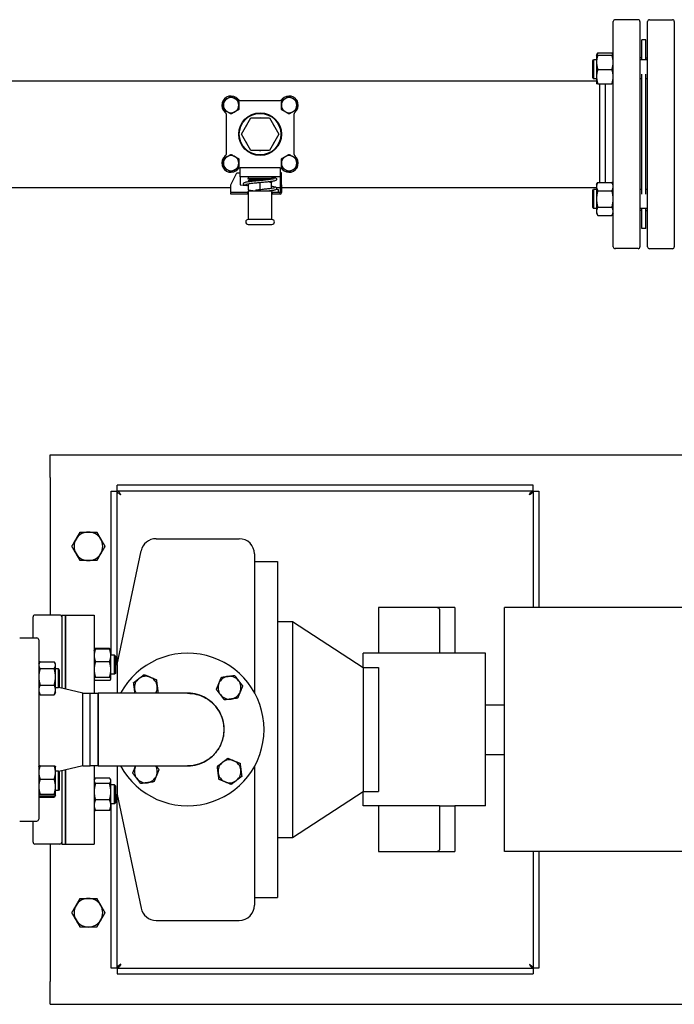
# Paper-space layout 'SHEET_2' of a CAD drawing. Header units: inches. Extents: x 2 to 369, y 6 to 267.
# Tile 32 of 64: x 97 to 119, y 82 to 114. Entities that reach past the tile are written whole.
import ezdxf

# ---------------------------------------------------------------- set-up
doc = ezdxf.new("R2010")
doc.units = ezdxf.units.IN
doc.header["$LTSCALE"] = 8
doc.header["$MEASUREMENT"] = 0
doc.layers.get('0').update_dxf_attribs({"lineweight": 25})

psp = doc.layouts.new('SHEET_2')

# ---------------------------------------------------------------- linework, layer by layer
for p, q in [((116.814, 106.94), (116.814, 114.315)), ((117.627, 114.378), (116.877, 114.378)), ((117.689, 114.315), (117.689, 106.94)), ((117.939, 106.94), (117.939, 114.315)), ((118.002, 114.378), (118.752, 114.378)), ((118.814, 114.315), (118.814, 106.94)), ((117.752, 113.061), (117.752, 113.723)), ((117.877, 113.723), (117.752, 113.723)), ((117.877, 113.061), (117.877, 113.723)), ((116.268, 113.218), (116.309, 113.29)), ((116.268, 113.218), (116.268, 112.983)), ((116.309, 113.29), (116.773, 113.29)), ((116.309, 113.218), (116.773, 113.218)), ((116.814, 113.218), (116.773, 113.29)), ((116.143, 113.03), (116.174, 113.061)), ((116.143, 112.468), (116.143, 113.03)), ((116.174, 113.061), (116.174, 112.436)), ((116.268, 113.061), (116.174, 113.061)), ((116.268, 112.983), (116.268, 112.515)), ((117.752, 113.128), (117.689, 113.128)), ((117.939, 113.061), (117.689, 113.061)), ((117.877, 113.128), (117.939, 113.128)), ((116.309, 112.749), (116.773, 112.749)), ((117.752, 108.663), (117.752, 112.592)), ((117.877, 108.663), (117.877, 112.592)), ((97.011, 112.378), (116.268, 112.378)), ((116.143, 112.468), (116.174, 112.436)), ((116.268, 112.436), (116.174, 112.436)), ((116.268, 112.515), (116.268, 112.28)), ((116.309, 112.28), (116.773, 112.28)), ((116.377, 109.048), (116.377, 112.28)), ((116.564, 109.048), (116.564, 112.28)), ((117.752, 112.436), (117.689, 112.436)), ((117.939, 112.436), (117.877, 112.436)), ((104.514, 111.79), (104.542, 111.762)), ((104.637, 111.728), (105.867, 111.728)), ((105.962, 111.762), (105.99, 111.79)), ((104.118, 111.338), (104.09, 111.365)), ((106.414, 111.365), (106.386, 111.338)), ((104.152, 110.013), (104.152, 111.242)), ((104.64, 110.628), (104.946, 111.158)), ((104.946, 111.158), (105.558, 111.158)), ((105.558, 111.158), (105.864, 110.628)), ((106.352, 111.242), (106.352, 110.013)), ((104.946, 110.098), (104.64, 110.628)), ((105.864, 110.628), (105.558, 110.098)), ((105.558, 110.098), (104.946, 110.098)), ((104.295, 108.965), (104.495, 109.365)), ((104.495, 109.365), (104.595, 109.365)), ((104.595, 109.228), (104.595, 109.521)), ((105.867, 109.528), (104.637, 109.528)), ((105.909, 109.521), (105.909, 109.365)), ((105.909, 109.365), (105.909, 108.965)), ((105.959, 109.365), (105.909, 109.365)), ((105.959, 108.965), (105.959, 109.365)), ((105.909, 109.228), (104.595, 109.228)), ((104.595, 109.228), (104.595, 108.965)), ((104.862, 109.228), (104.862, 109.178)), ((105.642, 109.178), (104.862, 109.178)), ((104.862, 109.158), (104.862, 109.178)), ((105.642, 109.178), (104.862, 109.178)), ((105.622, 109.158), (104.862, 109.158)), ((104.972, 109.128), (104.862, 109.158)), ((104.972, 109.128), (104.862, 109.098)), ((104.862, 109.098), (105.048, 109.098)), ((104.862, 109.098), (104.862, 109.078)), ((104.862, 109.078), (104.879, 109.078)), ((104.877, 109.078), (104.877, 109.078)), ((104.972, 109.128), (105.356, 109.128)), ((105.356, 109.128), (104.972, 109.128)), ((105.252, 108.818), (105.252, 109.038)), ((105.625, 109.078), (105.642, 109.078)), ((105.627, 109.078), (105.627, 109.078)), ((105.627, 108.858), (105.627, 109.05)), ((105.642, 109.228), (105.642, 109.178)), ((105.642, 109.161), (105.642, 109.178)), ((105.642, 109.08), (105.642, 109.078)), ((116.268, 108.975), (116.309, 109.048)), ((116.309, 109.048), (116.773, 109.048)), ((116.814, 108.975), (116.773, 109.048)), ((85.512, 108.878), (104.295, 108.878)), ((104.295, 108.735), (104.295, 108.965)), ((104.295, 108.735), (104.295, 108.715)), ((104.295, 108.665), (104.295, 108.715)), ((104.852, 108.715), (104.295, 108.715)), ((104.595, 108.965), (104.795, 108.942)), ((104.852, 108.715), (104.862, 108.715)), ((104.852, 108.665), (104.852, 108.715)), ((104.862, 108.73), (104.862, 108.745)), ((104.862, 108.73), (104.862, 107.833)), ((104.877, 108.792), (104.877, 108.997)), ((104.877, 108.765), (104.882, 108.765)), ((104.877, 108.765), (104.877, 108.765)), ((105.622, 108.765), (104.882, 108.765)), ((105.622, 108.765), (105.627, 108.765)), ((105.627, 108.765), (105.627, 108.765)), ((105.642, 108.745), (105.642, 108.73)), ((105.642, 107.833), (105.642, 108.73)), ((105.642, 108.715), (105.652, 108.715)), ((105.959, 108.715), (105.652, 108.715)), ((105.652, 108.715), (105.652, 108.665)), ((105.784, 108.878), (105.909, 108.878)), ((105.785, 108.829), (105.859, 108.82)), ((105.859, 108.735), (105.859, 108.82)), ((105.859, 108.715), (105.859, 108.735)), ((105.909, 108.965), (105.959, 108.965)), ((105.909, 108.965), (105.909, 108.735)), ((105.959, 108.965), (105.959, 108.715)), ((105.959, 108.878), (116.268, 108.878)), ((116.143, 108.788), (116.174, 108.819)), ((116.143, 108.225), (116.143, 108.788)), ((116.174, 108.819), (116.174, 108.194)), ((116.268, 108.819), (116.174, 108.819)), ((116.268, 108.975), (116.268, 108.912)), ((116.268, 108.912), (116.268, 108.506)), ((116.309, 108.777), (116.773, 108.777)), ((117.752, 108.819), (117.689, 108.819)), ((117.939, 108.819), (117.877, 108.819)), ((104.852, 108.665), (104.295, 108.665)), ((104.862, 108.665), (104.852, 108.665)), ((105.652, 108.665), (105.642, 108.665)), ((105.909, 108.665), (105.652, 108.665)), ((116.268, 108.506), (116.268, 108.1)), ((116.143, 108.225), (116.174, 108.194)), ((116.268, 108.194), (116.174, 108.194)), ((116.268, 108.1), (116.268, 108.038)), ((116.268, 108.038), (116.309, 107.965)), ((116.309, 108.236), (116.773, 108.236)), ((116.814, 108.038), (116.773, 107.965)), ((117.939, 108.194), (117.689, 108.194)), ((117.752, 108.128), (117.689, 108.128)), ((117.752, 107.533), (117.752, 108.194)), ((117.877, 107.533), (117.877, 108.194)), ((117.877, 108.128), (117.939, 108.128)), ((105.642, 107.833), (104.862, 107.833)), ((116.309, 107.965), (116.773, 107.965)), ((104.862, 107.673), (105.642, 107.673)), ((117.877, 107.533), (117.752, 107.533)), ((117.627, 106.878), (116.877, 106.878)), ((118.002, 106.878), (118.752, 106.878)), ((98.382, 99.378), (98.382, 100.128)), ((98.382, 100.128), (131.194, 100.128)), ((98.382, 99.378), (98.382, 94.878)), ((114.194, 99.128), (100.57, 99.128)), ((100.57, 98.94), (100.57, 99.128)), ((114.194, 98.94), (114.194, 99.128)), ((100.382, 98.939), (100.569, 98.939)), ((100.382, 93.561), (100.382, 98.939)), ((100.569, 93.253), (100.569, 98.939)), ((114.194, 98.94), (100.57, 98.94)), ((114.194, 98.939), (114.382, 98.939)), ((114.194, 98.939), (114.194, 95.128)), ((114.382, 98.939), (114.382, 95.128)), ((101.847, 97.378), (104.569, 97.378)), ((100.569, 93.253), (101.358, 96.981)), ((105.069, 96.878), (105.069, 92.338)), ((105.069, 96.628), (105.819, 96.628)), ((105.819, 96.628), (105.819, 85.628)), ((97.819, 94.128), (97.819, 94.815)), ((98.694, 94.878), (97.882, 94.878)), ((98.757, 94.878), (98.757, 92.481)), ((98.757, 94.878), (98.882, 94.878)), ((98.882, 92.451), (98.882, 94.878)), ((98.882, 94.878), (99.819, 94.878)), ((98.882, 94.878), (98.882, 92.451)), ((99.819, 94.878), (99.819, 92.316)), ((110.882, 95.128), (109.132, 95.128)), ((109.132, 95.128), (109.132, 93.628)), ((111.632, 95.128), (110.882, 95.128)), ((111.132, 95.068), (111.132, 93.628)), ((111.632, 95.128), (111.632, 93.628)), ((113.257, 87.128), (113.257, 95.128)), ((123.257, 95.128), (113.257, 95.128)), ((105.819, 94.663), (106.319, 94.663)), ((106.319, 94.663), (106.319, 87.592)), ((106.319, 94.663), (108.632, 93.161)), ((97.382, 94.128), (97.944, 94.128)), ((98.007, 94.065), (98.007, 88.19)), ((99.819, 93.718), (99.824, 93.725)), ((99.824, 93.725), (99.836, 93.747)), ((100.324, 93.781), (99.861, 93.781)), ((100.324, 93.759), (99.861, 93.759)), ((100.362, 93.725), (100.35, 93.747)), ((100.366, 93.718), (100.362, 93.725)), ((100.366, 93.552), (100.366, 93.718)), ((100.491, 93.561), (100.366, 93.561)), ((100.366, 93.091), (100.366, 93.552)), ((100.491, 92.936), (100.491, 93.561)), ((100.523, 93.53), (100.491, 93.561)), ((100.523, 93.53), (100.523, 92.968)), ((108.632, 93.161), (108.632, 93.628)), ((111.132, 93.628), (108.632, 93.628)), ((111.632, 93.628), (111.132, 93.628)), ((112.632, 93.628), (111.632, 93.628)), ((112.632, 88.628), (112.632, 93.628)), ((98.007, 93.276), (98.033, 93.321)), ((98.049, 93.346), (98.512, 93.346)), ((98.554, 93.276), (98.528, 93.321)), ((98.554, 93.234), (98.554, 93.276)), ((98.554, 92.854), (98.554, 93.234)), ((100.324, 93.346), (99.861, 93.346)), ((100.523, 93.253), (100.569, 93.253)), ((100.569, 93.253), (100.569, 92.315)), ((98.049, 93.123), (98.512, 93.123)), ((98.648, 93.119), (98.554, 93.119)), ((98.648, 92.494), (98.648, 93.119)), ((98.679, 93.088), (98.648, 93.119)), ((98.679, 93.088), (98.679, 92.526)), ((100.366, 92.788), (100.366, 93.091)), ((100.491, 92.936), (100.366, 92.936)), ((100.523, 92.968), (100.491, 92.936)), ((108.632, 93.161), (108.632, 89.095)), ((108.632, 93.161), (109.132, 93.161)), ((109.132, 93.161), (109.132, 89.095)), ((98.049, 92.585), (98.512, 92.585)), ((98.554, 92.427), (98.554, 92.854)), ((99.819, 92.78), (99.824, 92.772)), ((100.324, 92.836), (99.861, 92.836)), ((100.324, 92.739), (99.861, 92.739)), ((100.366, 92.78), (100.362, 92.772)), ((100.366, 92.78), (100.366, 92.788)), ((98.007, 92.338), (98.033, 92.293)), ((98.049, 92.268), (98.512, 92.268)), ((98.554, 92.338), (98.528, 92.293)), ((98.648, 92.494), (98.554, 92.494)), ((98.554, 92.338), (98.554, 92.427)), ((98.679, 92.526), (98.648, 92.494)), ((99.444, 92.318), (98.658, 92.504)), ((99.444, 89.938), (99.444, 92.318)), ((99.444, 92.318), (99.686, 92.318)), ((99.686, 89.938), (99.686, 92.318)), ((99.686, 89.938), (99.686, 92.318)), ((99.686, 92.318), (99.952, 92.315)), ((102.881, 92.315), (99.952, 92.315)), ((112.632, 91.94), (113.257, 91.94)), ((112.632, 90.315), (113.257, 90.315)), ((98.007, 89.917), (98.008, 89.919)), ((98.049, 89.942), (98.512, 89.942)), ((98.554, 89.917), (98.552, 89.919)), ((98.554, 89.722), (98.554, 89.917)), ((98.648, 89.761), (98.554, 89.761)), ((98.554, 89.256), (98.554, 89.722)), ((98.648, 89.136), (98.648, 89.761)), ((98.679, 89.729), (98.648, 89.761)), ((99.444, 89.938), (98.658, 89.751)), ((98.679, 89.729), (98.679, 89.167)), ((98.757, 89.774), (98.757, 87.378)), ((98.882, 87.378), (98.882, 89.804)), ((98.882, 89.804), (98.882, 87.378)), ((99.444, 89.938), (99.686, 89.938)), ((99.952, 89.94), (99.686, 89.938)), ((99.819, 89.939), (99.819, 87.378)), ((99.952, 89.94), (102.881, 89.94)), ((100.569, 89.94), (100.569, 89.003)), ((105.069, 89.917), (105.069, 85.378)), ((98.049, 89.502), (98.512, 89.502)), ((99.819, 89.475), (99.836, 89.504)), ((100.324, 89.539), (99.861, 89.539)), ((100.324, 89.357), (99.861, 89.357)), ((100.366, 89.475), (100.35, 89.504)), ((100.366, 89.448), (100.366, 89.475)), ((100.366, 89.091), (100.366, 89.448)), ((98.554, 88.982), (98.554, 89.256)), ((98.648, 89.136), (98.554, 89.136)), ((98.679, 89.167), (98.648, 89.136)), ((100.491, 89.319), (100.366, 89.319)), ((100.366, 88.649), (100.366, 89.091)), ((100.491, 88.694), (100.491, 89.319)), ((100.523, 89.288), (100.491, 89.319)), ((100.523, 89.288), (100.523, 88.725)), ((106.319, 87.592), (108.632, 89.095)), ((108.632, 89.095), (109.132, 89.095)), ((108.632, 88.628), (108.632, 89.095)), ((98.007, 88.979), (98.008, 88.977)), ((98.008, 88.977), (98.033, 88.934)), ((98.049, 89.009), (98.512, 89.009)), ((98.049, 88.955), (98.512, 88.955)), ((98.049, 88.91), (98.512, 88.91)), ((98.552, 88.977), (98.528, 88.934)), ((98.554, 88.979), (98.552, 88.977)), ((98.554, 88.979), (98.554, 88.982)), ((100.324, 88.824), (99.861, 88.824)), ((100.491, 88.694), (100.366, 88.694)), ((100.382, 83.316), (100.382, 88.694)), ((100.523, 88.725), (100.491, 88.694)), ((100.523, 89.003), (100.569, 89.003)), ((100.569, 89.003), (101.358, 85.274)), ((100.569, 83.316), (100.569, 89.003)), ((99.819, 88.538), (99.836, 88.509)), ((100.324, 88.474), (99.861, 88.474)), ((100.366, 88.538), (100.35, 88.509)), ((100.366, 88.538), (100.366, 88.649)), ((111.132, 88.628), (108.632, 88.628)), ((109.132, 88.628), (109.132, 87.128)), ((111.132, 88.628), (111.132, 87.187)), ((111.132, 88.628), (111.632, 88.628)), ((111.632, 88.628), (111.632, 87.128)), ((112.632, 88.628), (111.632, 88.628)), ((97.382, 88.128), (97.944, 88.128)), ((97.819, 87.44), (97.819, 88.128)), ((105.819, 87.592), (106.319, 87.592)), ((98.694, 87.378), (97.882, 87.378)), ((98.382, 87.378), (98.382, 82.878)), ((98.757, 87.378), (98.882, 87.378)), ((98.882, 87.378), (99.819, 87.378)), ((109.132, 87.128), (110.882, 87.128)), ((110.882, 87.128), (111.632, 87.128)), ((123.257, 87.128), (113.257, 87.128)), ((114.194, 87.128), (114.194, 83.316)), ((114.382, 87.128), (114.382, 83.316)), ((105.069, 85.628), (105.819, 85.628)), ((101.847, 84.878), (104.569, 84.878)), ((100.569, 83.316), (100.382, 83.316)), ((100.57, 83.315), (100.57, 83.128)), ((100.57, 83.315), (114.194, 83.315)), ((114.382, 83.316), (114.194, 83.316)), ((114.194, 83.315), (114.194, 83.128)), ((100.57, 83.128), (114.194, 83.128)), ((98.382, 82.128), (98.382, 82.878)), ((98.382, 82.128), (146.382, 82.128))]:
    psp.add_line(p, q)
for radius in [0.7, 0.68]:
    psp.add_circle((105.252, 110.628), radius)
for centre, radius, start, end in [((116.877, 114.315), 0.0625, 90, 180), ((117.627, 114.315), 0.0625, 0, 90), ((118.002, 114.315), 0.0625, 90, 180), ((118.752, 114.315), 0.0625, 0, 90), ((104.302, 111.578), 0.3, 41.8103, 228.1897), ((104.302, 111.578), 0.25, 0, 180), ((104.637, 111.878), 0.15, 221.8103, 270), ((105.867, 111.878), 0.15, 270, 318.1897), ((106.202, 111.578), 0.25, 0, 180), ((106.202, 111.578), 0.3, 311.8103, 138.1897), ((104.302, 111.578), 0.25, 180, 0), ((104.002, 111.242), 0.15, 0, 48.1897), ((106.202, 111.578), 0.25, 180, 0), ((106.502, 111.242), 0.15, 131.8103, 180), ((105.252, 110.628), 0.53, 87.7281, 92.2719), ((105.252, 110.628), 0.53, 147.7281, 152.2719), ((105.252, 110.628), 0.53, 27.7281, 32.2719), ((105.252, 110.628), 0.53, 207.7281, 212.2719), ((105.252, 110.628), 0.53, 327.7281, 332.2719), ((104.002, 110.013), 0.15, 311.8103, 0), ((105.252, 110.628), 0.53, 267.7281, 272.2719), ((106.502, 110.013), 0.15, 180, 228.1897), ((104.302, 109.678), 0.3, 131.8103, 318.1897), ((104.302, 109.678), 0.25, 0, 180), ((104.302, 109.678), 0.25, 180, 0), ((106.202, 109.678), 0.25, 0, 180), ((106.202, 109.678), 0.25, 180, 0), ((106.202, 109.678), 0.3, 221.8103, 48.1897), ((104.637, 109.378), 0.15, 90, 138.1897), ((105.867, 109.378), 0.15, 41.8103, 90), ((104.882, 108.745), 0.02, 90, 180), ((105.622, 108.745), 0.02, 0, 90), ((105.889, 108.735), 0.02, 270, 0), ((105.909, 108.715), 0.05, 270, 0), ((104.862, 107.753), 0.08, 90, 270), ((105.642, 107.753), 0.08, 0, 90), ((105.642, 107.753), 0.08, 270, 0), ((116.877, 106.94), 0.0625, 180, 270), ((117.627, 106.94), 0.0625, 270, 0), ((118.002, 106.94), 0.0625, 180, 270), ((118.752, 106.94), 0.0625, 270, 0), ((99.632, 97.128), 0.469, 90, 150), ((99.632, 97.128), 0.469, 30, 90), ((99.632, 97.128), 0.469, 150, 210), ((99.632, 97.128), 0.469, 330, 30), ((101.847, 96.878), 0.5, 90, 168.0571), ((104.569, 96.878), 0.5, 0, 90), ((99.632, 97.128), 0.469, 210, 270), ((99.632, 97.128), 0.469, 270, 330), ((97.882, 94.815), 0.0625, 90, 180), ((98.694, 94.815), 0.0625, 0, 90), ((97.944, 94.065), 0.0625, 0, 90), ((102.882, 91.128), 2.5, 208.3594, 151.6406), ((101.512, 92.498), 0.375, 127.5135, 187.5135), ((101.512, 92.498), 0.375, 67.5135, 127.5135), ((101.512, 92.498), 0.375, 7.5135, 67.5135), ((104.252, 92.498), 0.375, 157.5135, 217.5135), ((104.252, 92.498), 0.375, 97.5135, 157.5135), ((104.252, 92.498), 0.375, 37.5135, 97.5135), ((104.252, 92.498), 0.375, 337.5135, 37.5135), ((101.512, 92.498), 0.375, 187.5135, 209.1251), ((101.512, 92.498), 0.375, 330.8749, 7.5135), ((102.882, 91.128), 1.19, 266.1452, 93.8548), ((102.882, 91.128), 1.19, 266.2854, 93.7146), ((102.882, 91.128), 1.19, 266.2854, 93.7146), ((104.252, 92.498), 0.375, 217.5135, 277.5135), ((104.252, 92.498), 0.375, 277.5135, 337.5135), ((104.252, 89.758), 0.375, 127.5135, 187.5135), ((104.252, 89.758), 0.375, 67.5135, 127.5135), ((104.252, 89.758), 0.375, 7.5135, 67.5135), ((101.512, 89.758), 0.375, 157.5135, 217.5135), ((101.512, 89.758), 0.375, 150.8749, 157.5135), ((101.512, 89.758), 0.375, 337.5135, 29.1251), ((104.252, 89.758), 0.375, 187.5135, 247.5135), ((104.252, 89.758), 0.375, 307.5135, 7.5135), ((101.512, 89.758), 0.375, 217.5135, 277.5135), ((101.512, 89.758), 0.375, 277.5135, 337.5135), ((104.252, 89.758), 0.375, 247.5135, 307.5135), ((97.944, 88.19), 0.0625, 270, 0), ((97.882, 87.44), 0.0625, 180, 270), ((98.694, 87.44), 0.0625, 270, 0), ((99.632, 85.128), 0.469, 90, 150), ((99.632, 85.128), 0.469, 30, 90), ((99.632, 85.128), 0.469, 150, 210), ((99.632, 85.128), 0.469, 330, 30), ((101.847, 85.378), 0.5, 191.9429, 270), ((104.569, 85.378), 0.5, 270, 0), ((99.632, 85.128), 0.469, 210, 270), ((99.632, 85.128), 0.469, 270, 330)]:
    psp.add_arc(centre, radius, start, end)
for centre, major_axis, ratio, start_param, end_param in [((105.117, 108.765), (0, 0.04), 0.26892, 0.026492, 1.570796), ((110.882, 95.068), (-0.25, 0), 0.237624, 3.141593, 4.712389), ((110.882, 87.187), (0.25, 0), 0.237624, 4.712389, 6.283185)]:
    psp.add_ellipse(centre, major_axis=major_axis, ratio=ratio, start_param=start_param, end_param=end_param)
for points, weights in [([(116.268, 113.218), (116.268, 113.218), (116.309, 113.218)], [1, 1.0930923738, 1.10906450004]), ([(116.309, 113.218), (116.268, 113.092), (116.268, 112.983)], [1.10906450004, 1.0930923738, 1]), ([(116.309, 113.29), (116.287, 113.252), (116.277, 113.218)], [1.10906450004, 1.10058521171, 1.07037081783]), ([(116.805, 113.218), (116.795, 113.252), (116.773, 113.29)], [1.07037081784, 1.10058521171, 1.10906450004]), ([(116.773, 113.218), (116.814, 113.218), (116.814, 113.218)], [1.10906450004, 1.0930923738, 1]), ([(116.814, 112.983), (116.814, 113.092), (116.773, 113.218)], [1, 1.0930923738, 1.10906450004]), ([(116.268, 112.983), (116.268, 112.875), (116.309, 112.749)], [1, 1.0930923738, 1.10906450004]), ([(116.773, 112.749), (116.814, 112.875), (116.814, 112.983)], [1.10906450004, 1.0930923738, 1]), ([(116.309, 112.749), (116.268, 112.623), (116.268, 112.515)], [1.10906450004, 1.0930923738, 1]), ([(116.814, 112.515), (116.814, 112.623), (116.773, 112.749)], [1, 1.0930923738, 1.10906450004]), ([(116.309, 112.28), (116.268, 112.28), (116.268, 112.28)], [1.10906450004, 1.0930923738, 1]), ([(116.268, 112.515), (116.268, 112.406), (116.309, 112.28)], [1, 1.0930923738, 1.10906450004]), ([(116.773, 112.28), (116.814, 112.406), (116.814, 112.515)], [1.10906450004, 1.0930923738, 1]), ([(116.814, 112.28), (116.814, 112.28), (116.773, 112.28)], [1, 1.0930923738, 1.10906450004]), ([(104.052, 111.722), (104.177, 111.794), (104.302, 111.866)], [1, 1.15455095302, 1]), ([(104.052, 111.578), (104.052, 111.645), (104.052, 111.722)], [1, 1.03802697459, 1]), ([(104.302, 111.866), (104.427, 111.794), (104.552, 111.722)], [1, 1.15455095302, 1]), ([(104.552, 111.722), (104.552, 111.645), (104.552, 111.578)], [1, 1.03802697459, 1]), ([(105.952, 111.722), (106.077, 111.794), (106.202, 111.866)], [1, 1.15455095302, 1]), ([(105.952, 111.578), (105.952, 111.645), (105.952, 111.722)], [1, 1.03802697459, 1]), ([(106.202, 111.866), (106.327, 111.794), (106.452, 111.722)], [1, 1.15455095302, 1]), ([(106.452, 111.722), (106.452, 111.645), (106.452, 111.578)], [1, 1.03802697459, 1]), ([(104.052, 111.433), (104.052, 111.511), (104.052, 111.578)], [1, 1.03802697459, 1]), ([(104.302, 111.289), (104.177, 111.361), (104.052, 111.433)], [1, 1.15455095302, 1]), ([(104.552, 111.433), (104.427, 111.361), (104.302, 111.289)], [1, 1.15455095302, 1]), ([(104.552, 111.578), (104.552, 111.511), (104.552, 111.433)], [1, 1.03802697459, 1]), ([(105.952, 111.433), (105.952, 111.511), (105.952, 111.578)], [1, 1.03802697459, 1]), ([(106.202, 111.289), (106.077, 111.361), (105.952, 111.433)], [1, 1.15455095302, 1]), ([(106.452, 111.433), (106.327, 111.361), (106.202, 111.289)], [1, 1.15455095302, 1]), ([(106.452, 111.578), (106.452, 111.511), (106.452, 111.433)], [1, 1.03802697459, 1]), ([(104.052, 109.822), (104.177, 109.894), (104.302, 109.966)], [1, 1.15455095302, 1]), ([(104.052, 109.678), (104.052, 109.745), (104.052, 109.822)], [1, 1.03802697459, 1]), ([(104.052, 109.533), (104.052, 109.611), (104.052, 109.678)], [1, 1.03802697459, 1]), ([(104.302, 109.966), (104.427, 109.894), (104.552, 109.822)], [1, 1.15455095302, 1]), ([(104.552, 109.822), (104.552, 109.745), (104.552, 109.678)], [1, 1.03802697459, 1]), ([(104.552, 109.678), (104.552, 109.611), (104.552, 109.533)], [1, 1.03802697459, 1]), ([(105.952, 109.822), (106.077, 109.894), (106.202, 109.966)], [1, 1.15455095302, 1]), ([(105.952, 109.678), (105.952, 109.745), (105.952, 109.822)], [1, 1.03802697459, 1]), ([(105.952, 109.533), (105.952, 109.611), (105.952, 109.678)], [1, 1.03802697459, 1]), ([(106.202, 109.966), (106.327, 109.894), (106.452, 109.822)], [1, 1.15455095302, 1]), ([(106.452, 109.822), (106.452, 109.745), (106.452, 109.678)], [1, 1.03802697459, 1]), ([(106.452, 109.678), (106.452, 109.611), (106.452, 109.533)], [1, 1.03802697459, 1]), ([(104.302, 109.389), (104.177, 109.461), (104.052, 109.533)], [1, 1.15455095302, 1]), ([(104.552, 109.533), (104.427, 109.461), (104.302, 109.389)], [1, 1.15455095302, 1]), ([(106.202, 109.389), (106.077, 109.461), (105.952, 109.533)], [1, 1.15455095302, 1]), ([(106.452, 109.533), (106.327, 109.461), (106.202, 109.389)], [1, 1.15455095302, 1]), ([(104.877, 109.078), (104.877, 109.078), (104.877, 109.077)], [1.07735026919, 1.07735026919, 1.07660535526]), ([(105.549, 109.068), (105.586, 109.061), (105.627, 109.05)], [1.04836025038, 1.02999643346, 1]), ([(105.627, 109.05), (105.627, 109.078), (105.627, 109.078)], [1, 1.07735026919, 1.07735026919]), ([(116.309, 109.048), (116.268, 108.975), (116.268, 108.912)], [1.10906450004, 1.0930923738, 1]), ([(116.814, 108.912), (116.814, 108.975), (116.773, 109.048)], [1, 1.0930923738, 1.10906450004]), ([(105.107, 108.766), (105, 108.759), (104.877, 108.792)], [1.07281316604, 1.09608382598, 1]), ([(104.877, 108.792), (104.877, 108.765), (104.877, 108.765)], [1, 1.07735026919, 1.07735026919]), ([(105.627, 108.765), (105.627, 108.765), (105.627, 108.778)], [1.07735026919, 1.07735026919, 1.0380667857]), ([(116.268, 108.912), (116.268, 108.849), (116.309, 108.777)], [1, 1.0930923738, 1.10906450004]), ([(116.309, 108.777), (116.268, 108.632), (116.268, 108.506)], [1.10906450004, 1.0930923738, 1]), ([(116.773, 108.777), (116.814, 108.849), (116.814, 108.912)], [1.10906450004, 1.0930923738, 1]), ([(116.814, 108.506), (116.814, 108.632), (116.773, 108.777)], [1, 1.0930923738, 1.10906450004]), ([(116.268, 108.506), (116.268, 108.381), (116.309, 108.236)], [1, 1.0930923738, 1.10906450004]), ([(116.773, 108.236), (116.814, 108.381), (116.814, 108.506)], [1.10906450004, 1.0930923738, 1]), ([(116.309, 108.236), (116.268, 108.163), (116.268, 108.1)], [1.10906450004, 1.0930923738, 1]), ([(116.268, 108.1), (116.268, 108.038), (116.309, 107.965)], [1, 1.0930923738, 1.10906450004]), ([(116.814, 108.1), (116.814, 108.163), (116.773, 108.236)], [1, 1.0930923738, 1.10906450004]), ([(116.773, 107.965), (116.814, 108.038), (116.814, 108.1)], [1.10906450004, 1.0930923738, 1]), ([(99.226, 97.362), (99.289, 97.471), (99.361, 97.597)], [1, 1.0379548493, 1]), ([(99.361, 97.597), (99.506, 97.597), (99.632, 97.597)], [1, 1.0379548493, 1]), ([(99.632, 97.597), (99.758, 97.597), (99.903, 97.597)], [1, 1.0379548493, 1]), ([(99.903, 97.597), (99.975, 97.471), (100.038, 97.362)], [1, 1.0379548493, 1]), ([(99.09, 97.128), (99.163, 97.253), (99.226, 97.362)], [1, 1.0379548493, 1]), ([(99.226, 96.893), (99.163, 97.002), (99.09, 97.128)], [1, 1.0379548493, 1]), ([(100.038, 97.362), (100.101, 97.253), (100.173, 97.128)], [1, 1.0379548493, 1]), ([(100.173, 97.128), (100.101, 97.002), (100.038, 96.893)], [1, 1.0379548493, 1]), ([(99.361, 96.659), (99.289, 96.784), (99.226, 96.893)], [1, 1.0379548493, 1]), ([(100.038, 96.893), (99.975, 96.784), (99.903, 96.659)], [1, 1.0379548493, 1]), ([(99.632, 96.659), (99.506, 96.659), (99.361, 96.659)], [1, 1.0379548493, 1]), ([(99.903, 96.659), (99.758, 96.659), (99.632, 96.659)], [1, 1.0379548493, 1]), ([(99.861, 93.759), (99.819, 93.648), (99.819, 93.552)], [1.10906450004, 1.0930923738, 1]), ([(99.819, 93.552), (99.819, 93.457), (99.861, 93.346)], [1, 1.0930923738, 1.10906450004]), ([(99.824, 93.725), (99.833, 93.741), (99.861, 93.759)], [1.05152153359, 1.09818473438, 1.10906450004]), ([(99.861, 93.781), (99.839, 93.756), (99.829, 93.733)], [1.10906450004, 1.10058521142, 1.07037081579]), ([(100.357, 93.733), (100.347, 93.756), (100.324, 93.781)], [1.07037081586, 1.10058521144, 1.10906450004]), ([(100.324, 93.759), (100.353, 93.741), (100.362, 93.725)], [1.10906450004, 1.09818473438, 1.0515215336]), ([(100.366, 93.552), (100.366, 93.648), (100.324, 93.759)], [1, 1.0930923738, 1.10906450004]), ([(100.324, 93.346), (100.366, 93.457), (100.366, 93.552)], [1.10906450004, 1.0930923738, 1]), ([(98.049, 93.346), (98.007, 93.286), (98.007, 93.234)], [1.10906450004, 1.0930923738, 1]), ([(98.007, 93.234), (98.007, 93.183), (98.049, 93.123)], [1, 1.0930923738, 1.10906450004]), ([(98.554, 93.234), (98.554, 93.286), (98.512, 93.346)], [1, 1.0930923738, 1.10906450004]), ([(98.512, 93.123), (98.554, 93.183), (98.554, 93.234)], [1.10906450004, 1.0930923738, 1]), ([(99.861, 93.346), (99.819, 93.21), (99.819, 93.091)], [1.10906450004, 1.0930923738, 1]), ([(100.366, 93.091), (100.366, 93.21), (100.324, 93.346)], [1, 1.0930923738, 1.10906450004]), ([(98.049, 93.123), (98.007, 92.979), (98.007, 92.854)], [1.10906450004, 1.0930923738, 1]), ([(98.554, 92.854), (98.554, 92.979), (98.512, 93.123)], [1, 1.0930923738, 1.10906450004]), ([(99.819, 93.091), (99.819, 92.973), (99.861, 92.836)], [1, 1.0930923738, 1.10906450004]), ([(100.324, 92.836), (100.366, 92.973), (100.366, 93.091)], [1.10906450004, 1.0930923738, 1]), ([(101.284, 92.795), (101.363, 92.856), (101.455, 92.927)], [1, 1.0379548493, 1]), ([(101.455, 92.927), (101.563, 92.883), (101.655, 92.844)], [1, 1.0379548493, 1]), ([(104.203, 92.869), (104.303, 92.883), (104.418, 92.898)], [1, 1.0379548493, 1]), ([(104.418, 92.898), (104.488, 92.806), (104.549, 92.726)], [1, 1.0379548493, 1]), ([(98.007, 92.854), (98.007, 92.729), (98.049, 92.585)], [1, 1.0930923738, 1.10906450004]), ([(98.049, 92.585), (98.007, 92.5), (98.007, 92.427)], [1.10906450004, 1.0930923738, 1]), ([(98.512, 92.585), (98.554, 92.729), (98.554, 92.854)], [1.10906450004, 1.0930923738, 1]), ([(98.554, 92.427), (98.554, 92.5), (98.512, 92.585)], [1, 1.0930923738, 1.10906450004]), ([(99.861, 92.836), (99.819, 92.81), (99.819, 92.788)], [1.10906450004, 1.0930923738, 1]), ([(99.819, 92.788), (99.819, 92.765), (99.861, 92.739)], [1, 1.0930923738, 1.10906450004]), ([(100.366, 92.788), (100.366, 92.81), (100.324, 92.836)], [1, 1.0930923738, 1.10906450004]), ([(100.324, 92.739), (100.366, 92.765), (100.366, 92.788)], [1.10906450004, 1.0930923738, 1]), ([(101.112, 92.663), (101.204, 92.734), (101.284, 92.795)], [1, 1.0379548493, 1]), ([(101.14, 92.449), (101.127, 92.548), (101.112, 92.663)], [1, 1.0379548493, 1]), ([(101.655, 92.844), (101.748, 92.806), (101.855, 92.761)], [1, 1.0379548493, 1]), ([(101.855, 92.761), (101.871, 92.646), (101.884, 92.547)], [1, 1.0379548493, 1]), ([(103.823, 92.441), (103.867, 92.548), (103.905, 92.641)], [1, 1.0379548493, 1]), ([(103.905, 92.641), (103.944, 92.734), (103.988, 92.841)], [1, 1.0379548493, 1]), ([(103.988, 92.841), (104.103, 92.856), (104.203, 92.869)], [1, 1.0379548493, 1]), ([(104.549, 92.726), (104.611, 92.646), (104.681, 92.554)], [1, 1.0379548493, 1]), ([(98.007, 92.427), (98.007, 92.353), (98.049, 92.268)], [1, 1.0930923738, 1.10906450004]), ([(98.049, 92.268), (98.04, 92.281), (98.033, 92.293)], [1.10906450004, 1.10566372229, 1.09876671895]), ([(98.512, 92.268), (98.554, 92.353), (98.554, 92.427)], [1.10906450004, 1.0930923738, 1]), ([(98.528, 92.293), (98.521, 92.281), (98.512, 92.268)], [1.09876671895, 1.10566372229, 1.10906450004]), ([(101.158, 92.315), (101.149, 92.384), (101.14, 92.449)], [1.01746503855, 1.02433477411, 1]), ([(101.884, 92.547), (101.897, 92.447), (101.912, 92.332)], [1, 1.0379548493, 1]), ([(101.912, 92.332), (101.901, 92.323), (101.89, 92.315)], [1, 1.00446269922, 1.00787595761]), ([(103.955, 92.269), (103.893, 92.349), (103.823, 92.441)], [1, 1.0379548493, 1]), ([(104.086, 92.098), (104.016, 92.19), (103.955, 92.269)], [1, 1.0379548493, 1]), ([(104.598, 92.354), (104.56, 92.261), (104.516, 92.154)], [1, 1.0379548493, 1]), ([(104.681, 92.554), (104.637, 92.447), (104.598, 92.354)], [1, 1.0379548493, 1]), ([(104.301, 92.126), (104.201, 92.113), (104.086, 92.098)], [1, 1.0379548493, 1]), ([(104.516, 92.154), (104.401, 92.139), (104.301, 92.126)], [1, 1.0379548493, 1]), ([(103.852, 89.923), (103.944, 89.994), (104.024, 90.055)], [1, 1.0379548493, 1]), ([(104.024, 90.055), (104.103, 90.116), (104.195, 90.187)], [1, 1.0379548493, 1]), ([(104.195, 90.187), (104.303, 90.142), (104.395, 90.104)], [1, 1.0379548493, 1]), ([(104.395, 90.104), (104.488, 90.066), (104.595, 90.021)], [1, 1.0379548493, 1]), ([(104.595, 90.021), (104.611, 89.906), (104.624, 89.807)], [1, 1.0379548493, 1]), ([(98.049, 89.942), (98.007, 89.824), (98.007, 89.722)], [1.10906450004, 1.0930923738, 1]), ([(98.007, 89.722), (98.007, 89.62), (98.049, 89.502)], [1, 1.0930923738, 1.10906450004]), ([(98.008, 89.919), (98.014, 89.93), (98.049, 89.942)], [1.03012463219, 1.09587787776, 1.10906450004]), ([(98.512, 89.942), (98.546, 89.93), (98.552, 89.919)], [1.10906450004, 1.09587787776, 1.0301246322]), ([(98.554, 89.722), (98.554, 89.824), (98.512, 89.942)], [1, 1.0930923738, 1.10906450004]), ([(98.512, 89.502), (98.554, 89.62), (98.554, 89.722)], [1.10906450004, 1.0930923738, 1]), ([(101.083, 89.701), (101.127, 89.808), (101.165, 89.901)], [1, 1.0379548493, 1]), ([(101.214, 89.529), (101.153, 89.609), (101.083, 89.701)], [1, 1.0379548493, 1]), ([(101.165, 89.901), (101.174, 89.92), (101.182, 89.94)], [1, 1.00773408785, 1.01231621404]), ([(101.845, 89.94), (101.89, 89.881), (101.941, 89.814)], [1.01524696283, 1.02739137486, 1]), ([(101.941, 89.814), (101.897, 89.707), (101.858, 89.614)], [1, 1.0379548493, 1]), ([(103.88, 89.709), (103.867, 89.808), (103.852, 89.923)], [1, 1.0379548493, 1]), ([(103.908, 89.494), (103.893, 89.609), (103.88, 89.709)], [1, 1.0379548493, 1]), ([(104.624, 89.807), (104.637, 89.707), (104.652, 89.592)], [1, 1.0379548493, 1]), ([(98.049, 89.502), (98.007, 89.37), (98.007, 89.256)], [1.10906450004, 1.0930923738, 1]), ([(98.554, 89.256), (98.554, 89.37), (98.512, 89.502)], [1, 1.0930923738, 1.10906450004]), ([(99.861, 89.539), (99.819, 89.49), (99.819, 89.448)], [1.10906450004, 1.0930923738, 1]), ([(99.819, 89.448), (99.819, 89.406), (99.861, 89.357)], [1, 1.0930923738, 1.10906450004]), ([(99.861, 89.357), (99.819, 89.214), (99.819, 89.091)], [1.10906450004, 1.0930923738, 1]), ([(100.366, 89.448), (100.366, 89.49), (100.324, 89.539)], [1, 1.0930923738, 1.10906450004]), ([(100.324, 89.357), (100.366, 89.406), (100.366, 89.448)], [1.10906450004, 1.0930923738, 1]), ([(100.366, 89.091), (100.366, 89.214), (100.324, 89.357)], [1, 1.0930923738, 1.10906450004]), ([(101.346, 89.357), (101.276, 89.45), (101.214, 89.529)], [1, 1.0379548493, 1]), ([(101.561, 89.386), (101.461, 89.373), (101.346, 89.357)], [1, 1.0379548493, 1]), ([(101.776, 89.414), (101.661, 89.399), (101.561, 89.386)], [1, 1.0379548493, 1]), ([(101.858, 89.614), (101.82, 89.521), (101.776, 89.414)], [1, 1.0379548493, 1]), ([(104.109, 89.411), (104.016, 89.45), (103.908, 89.494)], [1, 1.0379548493, 1]), ([(104.309, 89.328), (104.201, 89.373), (104.109, 89.411)], [1, 1.0379548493, 1]), ([(104.48, 89.46), (104.401, 89.399), (104.309, 89.328)], [1, 1.0379548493, 1]), ([(104.652, 89.592), (104.56, 89.521), (104.48, 89.46)], [1, 1.0379548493, 1]), ([(98.007, 89.256), (98.007, 89.141), (98.049, 89.009)], [1, 1.0930923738, 1.10906450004]), ([(98.512, 89.009), (98.554, 89.141), (98.554, 89.256)], [1.10906450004, 1.0930923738, 1]), ([(99.819, 89.091), (99.819, 88.967), (99.861, 88.824)], [1, 1.0930923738, 1.10906450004]), ([(100.324, 88.824), (100.366, 88.967), (100.366, 89.091)], [1.10906450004, 1.0930923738, 1]), ([(98.049, 89.009), (98.007, 88.994), (98.007, 88.982)], [1.10906450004, 1.0930923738, 1]), ([(98.007, 88.982), (98.007, 88.969), (98.049, 88.955)], [1, 1.0930923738, 1.10906450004]), ([(98.026, 88.964), (98.035, 88.938), (98.049, 88.91)], [1.0896146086, 1.10369594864, 1.10906450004]), ([(98.049, 88.91), (98.04, 88.922), (98.033, 88.934)], [1.10906450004, 1.10566372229, 1.09876671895]), ([(98.554, 88.982), (98.554, 88.994), (98.512, 89.009)], [1, 1.0930923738, 1.10906450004]), ([(98.512, 88.955), (98.554, 88.969), (98.554, 88.982)], [1.10906450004, 1.0930923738, 1]), ([(98.512, 88.91), (98.526, 88.938), (98.535, 88.964)], [1.10906450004, 1.10369594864, 1.08961460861]), ([(98.528, 88.934), (98.521, 88.922), (98.512, 88.91)], [1.09876671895, 1.10566372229, 1.10906450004]), ([(99.861, 88.824), (99.819, 88.73), (99.819, 88.649)], [1.10906450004, 1.0930923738, 1]), ([(100.366, 88.649), (100.366, 88.73), (100.324, 88.824)], [1, 1.0930923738, 1.10906450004]), ([(99.819, 88.649), (99.819, 88.568), (99.861, 88.474)], [1, 1.0930923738, 1.10906450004]), ([(99.861, 88.474), (99.846, 88.492), (99.836, 88.509)], [1.10906450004, 1.10307861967, 1.08626097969]), ([(100.324, 88.474), (100.366, 88.568), (100.366, 88.649)], [1.10906450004, 1.0930923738, 1]), ([(100.35, 88.509), (100.34, 88.492), (100.324, 88.474)], [1.0862609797, 1.10307861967, 1.10906450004]), ([(99.226, 85.362), (99.289, 85.471), (99.361, 85.597)], [1, 1.0379548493, 1]), ([(99.361, 85.597), (99.506, 85.597), (99.632, 85.597)], [1, 1.0379548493, 1]), ([(99.632, 85.597), (99.758, 85.597), (99.903, 85.597)], [1, 1.0379548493, 1]), ([(99.903, 85.597), (99.975, 85.471), (100.038, 85.362)], [1, 1.0379548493, 1]), ([(99.09, 85.128), (99.163, 85.253), (99.226, 85.362)], [1, 1.0379548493, 1]), ([(100.038, 85.362), (100.101, 85.253), (100.173, 85.128)], [1, 1.0379548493, 1]), ([(99.226, 84.893), (99.163, 85.002), (99.09, 85.128)], [1, 1.0379548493, 1]), ([(99.361, 84.659), (99.289, 84.784), (99.226, 84.893)], [1, 1.0379548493, 1]), ([(100.038, 84.893), (99.975, 84.784), (99.903, 84.659)], [1, 1.0379548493, 1]), ([(100.173, 85.128), (100.101, 85.002), (100.038, 84.893)], [1, 1.0379548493, 1]), ([(99.632, 84.659), (99.506, 84.659), (99.361, 84.659)], [1, 1.0379548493, 1]), ([(99.903, 84.659), (99.758, 84.659), (99.632, 84.659)], [1, 1.0379548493, 1])]:
    psp.add_rational_spline(points, weights, degree=2)
for points, knots in [([(104.877, 108.928), (104.862, 108.93), (104.849, 108.932), (104.804, 108.939), (104.779, 108.945), (104.748, 108.955), (104.738, 108.958), (104.724, 108.972), (104.721, 108.975), (104.716, 108.983), (104.714, 108.987), (104.712, 108.998), (104.712, 109.006), (104.715, 109.019), (104.718, 109.025), (104.724, 109.034), (104.728, 109.037), (104.737, 109.044), (104.742, 109.047), (104.761, 109.055), (104.777, 109.059), (104.814, 109.067), (104.835, 109.071), (104.897, 109.08), (104.943, 109.086), (105.042, 109.097), (105.094, 109.102), (105.201, 109.113), (105.256, 109.118), (105.363, 109.128), (105.415, 109.133), (105.511, 109.144), (105.556, 109.149), (105.631, 109.159), (105.663, 109.164), (105.697, 109.171), (105.706, 109.173), (105.719, 109.177), (105.723, 109.178), (105.725, 109.179), (105.725, 109.179), (105.725, 109.179)], [5.394129, 5.394129, 5.394129, 5.394129, 5.554938, 5.554938, 5.979606, 5.979606, 6.228962, 6.228962, 6.294844, 6.294844, 6.346224, 6.346224, 6.428413, 6.428413, 6.501477, 6.501477, 6.583151, 6.583151, 6.705996, 6.705996, 7.029871, 7.029871, 7.314287, 7.314287, 7.766359, 7.766359, 8.186329, 8.186329, 8.599003, 8.599003, 9.008156, 9.008156, 9.413381, 9.413381, 9.812333, 9.812333, 10.000967, 10.000967, 10.168646, 10.168646, 10.205216, 10.205216, 10.205216, 10.205216]), ([(105.642, 109.225), (105.673, 109.221), (105.699, 109.216), (105.732, 109.208), (105.743, 109.205), (105.759, 109.198), (105.765, 109.195), (105.776, 109.188), (105.78, 109.184), (105.786, 109.175), (105.789, 109.17), (105.792, 109.158), (105.792, 109.15), (105.79, 109.137), (105.787, 109.131), (105.78, 109.122), (105.777, 109.118), (105.768, 109.111), (105.763, 109.109), (105.745, 109.101), (105.731, 109.097), (105.696, 109.089), (105.676, 109.085), (105.615, 109.076), (105.569, 109.07), (105.471, 109.059), (105.419, 109.054), (105.328, 109.045), (105.29, 109.041), (105.198, 109.032), (105.143, 109.027), (105.042, 109.017), (104.994, 109.012), (104.911, 109.002), (104.874, 108.997), (104.817, 108.987), (104.795, 108.982), (104.781, 108.977), (104.779, 108.976), (104.779, 108.976)], [0.064585, 0.064585, 0.064585, 0.064585, 0.430014, 0.430014, 0.653106, 0.653106, 0.803907, 0.803907, 0.892217, 0.892217, 0.954048, 0.954048, 1.037952, 1.037952, 1.110802, 1.110802, 1.191411, 1.191411, 1.309017, 1.309017, 1.610745, 1.610745, 1.896546, 1.896546, 2.354278, 2.354278, 2.775146, 2.775146, 3.066475, 3.066475, 3.479858, 3.479858, 3.885892, 3.885892, 4.28781, 4.28781, 4.680784, 4.680784, 4.817833, 4.817833, 4.817833, 4.817833]), ([(105.117, 108.805), (105.17, 108.81), (105.225, 108.815), (105.333, 108.825), (105.387, 108.831), (105.485, 108.841), (105.532, 108.846), (105.611, 108.856), (105.646, 108.861), (105.685, 108.868), (105.696, 108.87), (105.712, 108.874), (105.718, 108.876), (105.724, 108.879), (105.725, 108.879), (105.725, 108.879)], [0, 0, 0, 0, 0.417164, 0.417164, 0.826384, 0.826384, 1.231602, 1.231602, 1.632675, 1.632675, 1.824414, 1.824414, 2.001035, 2.001035, 2.099551, 2.099551, 2.099551, 2.099551]), ([(105.627, 108.927), (105.639, 108.926), (105.651, 108.924), (105.695, 108.917), (105.721, 108.911), (105.753, 108.901), (105.762, 108.898), (105.777, 108.887), (105.781, 108.883), (105.786, 108.875), (105.789, 108.87), (105.792, 108.858), (105.792, 108.85), (105.79, 108.837), (105.787, 108.831), (105.78, 108.822), (105.777, 108.818), (105.768, 108.812), (105.763, 108.809), (105.746, 108.801), (105.732, 108.797), (105.698, 108.789), (105.678, 108.786), (105.617, 108.776), (105.571, 108.77), (105.521, 108.765)], [8.112693, 8.112693, 8.112693, 8.112693, 8.251809, 8.251809, 8.674888, 8.674888, 8.919146, 8.919146, 8.998835, 8.998835, 9.058408, 9.058408, 9.142524, 9.142524, 9.215336, 9.215336, 9.29565, 9.29565, 9.411212, 9.411212, 9.709015, 9.709015, 9.994415, 9.994415, 10.452905, 10.452905, 10.452905, 10.452905]), ([(100.694, 98.815), (100.652, 98.842), (100.611, 98.868), (100.588, 98.895), (100.576, 98.91), (100.569, 98.925), (100.569, 98.939)], [0, 0, 0, 0, 0.644181, 0.644181, 0.644181, 1, 1, 1, 1]), ([(100.694, 98.815), (100.668, 98.857), (100.641, 98.899), (100.614, 98.921), (100.6, 98.933), (100.585, 98.94), (100.57, 98.94)], [0, 0, 0, 0, 0.644181, 0.644181, 0.644181, 1, 1, 1, 1]), ([(114.069, 98.815), (114.096, 98.857), (114.123, 98.899), (114.15, 98.921), (114.164, 98.933), (114.179, 98.94), (114.194, 98.94)], [0, 0, 0, 0, 0.644181, 0.644181, 0.644181, 1, 1, 1, 1]), ([(114.069, 98.815), (114.112, 98.842), (114.153, 98.868), (114.175, 98.895), (114.188, 98.91), (114.194, 98.925), (114.194, 98.939)], [0, 0, 0, 0, 0.644181, 0.644181, 0.644181, 1, 1, 1, 1]), ([(99.952, 89.94), (99.952, 89.94), (99.953, 89.958), (99.953, 90.042), (99.953, 90.127), (99.953, 90.344), (99.954, 90.474), (99.954, 90.769), (99.954, 90.934), (99.954, 91.281), (99.954, 91.462), (99.954, 91.784), (99.953, 91.925), (99.953, 92.152), (99.953, 92.235), (99.953, 92.303), (99.952, 92.315), (99.952, 92.315)], [-8.704761, -8.704761, -8.704761, -8.704761, -7.875496, -7.875496, -6.6975, -6.6975, -5.579306, -5.579306, -4.415028, -4.415028, -3.151371, -3.151371, -1.935573, -1.935573, -0.684377, -0.684377, 0, 0, 0, 0]), ([(99.952, 92.315), (99.952, 92.315), (99.953, 92.303), (99.953, 92.235), (99.953, 92.152), (99.953, 91.925), (99.954, 91.784), (99.954, 91.462), (99.954, 91.281), (99.954, 90.934), (99.954, 90.769), (99.954, 90.474), (99.953, 90.344), (99.953, 90.127), (99.953, 90.042), (99.953, 89.958), (99.952, 89.94), (99.952, 89.94)], [0, 0, 0, 0, 0.684377, 0.684377, 1.935573, 1.935573, 3.151371, 3.151371, 4.415028, 4.415028, 5.579306, 5.579306, 6.6975, 6.6975, 7.875496, 7.875496, 8.704761, 8.704761, 8.704761, 8.704761]), ([(102.882, 92.315), (102.98, 92.315), (103.077, 92.303), (103.346, 92.235), (103.509, 92.152), (103.778, 91.925), (103.886, 91.784), (104.035, 91.462), (104.073, 91.281), (104.065, 90.934), (104.025, 90.769), (103.886, 90.474), (103.788, 90.344), (103.542, 90.127), (103.392, 90.042), (103.118, 89.958), (103, 89.94), (102.881, 89.94)], [-17.41445, -17.41445, -17.41445, -17.41445, -16.730073, -16.730073, -15.478877, -15.478877, -14.263079, -14.263079, -12.999422, -12.999422, -11.835144, -11.835144, -10.71695, -10.71695, -9.538954, -9.538954, -8.709642, -8.709642, -8.709642, -8.709642]), ([(104.069, 91.128), (104.069, 91.118), (104.069, 91.109), (104.065, 90.934), (104.025, 90.769), (103.886, 90.474), (103.788, 90.344), (103.542, 90.127), (103.392, 90.042), (103.118, 89.958), (103, 89.94), (102.881, 89.94)], [-13.06307, -13.06307, -13.06307, -13.06307, -12.99942, -12.99942, -11.835141, -11.835141, -10.716948, -10.716948, -9.538952, -9.538952, -8.709642, -8.709642, -8.709642, -8.709642]), ([(100.694, 83.44), (100.652, 83.413), (100.611, 83.387), (100.588, 83.36), (100.576, 83.345), (100.569, 83.331), (100.569, 83.316)], [0, 0, 0, 0, 0.644181, 0.644181, 0.644181, 1, 1, 1, 1]), ([(100.694, 83.44), (100.668, 83.398), (100.641, 83.356), (100.614, 83.334), (100.6, 83.322), (100.585, 83.315), (100.57, 83.315)], [0, 0, 0, 0, 0.644181, 0.644181, 0.644181, 1, 1, 1, 1]), ([(114.069, 83.44), (114.112, 83.413), (114.153, 83.387), (114.175, 83.36), (114.188, 83.345), (114.194, 83.331), (114.194, 83.316)], [0, 0, 0, 0, 0.644181, 0.644181, 0.644181, 1, 1, 1, 1]), ([(114.069, 83.44), (114.096, 83.398), (114.123, 83.356), (114.15, 83.334), (114.164, 83.322), (114.179, 83.315), (114.194, 83.315)], [0, 0, 0, 0, 0.644181, 0.644181, 0.644181, 1, 1, 1, 1])]:
    psp.add_open_spline(points, degree=3, knots=knots)
for points in [[(99.952, 92.315), (99.952, 92.315), (99.952, 92.315), (99.952, 92.315)], [(99.952, 92.315), (99.952, 92.315), (99.952, 92.315), (99.952, 92.315)], [(102.881, 92.315), (102.881, 92.315), (102.882, 92.315), (102.882, 92.315)], [(102.881, 92.315), (102.881, 92.315), (102.882, 92.315), (102.882, 92.315)]]:
    psp.add_open_spline(points, degree=3)

doc.saveas('drawing.dxf')
